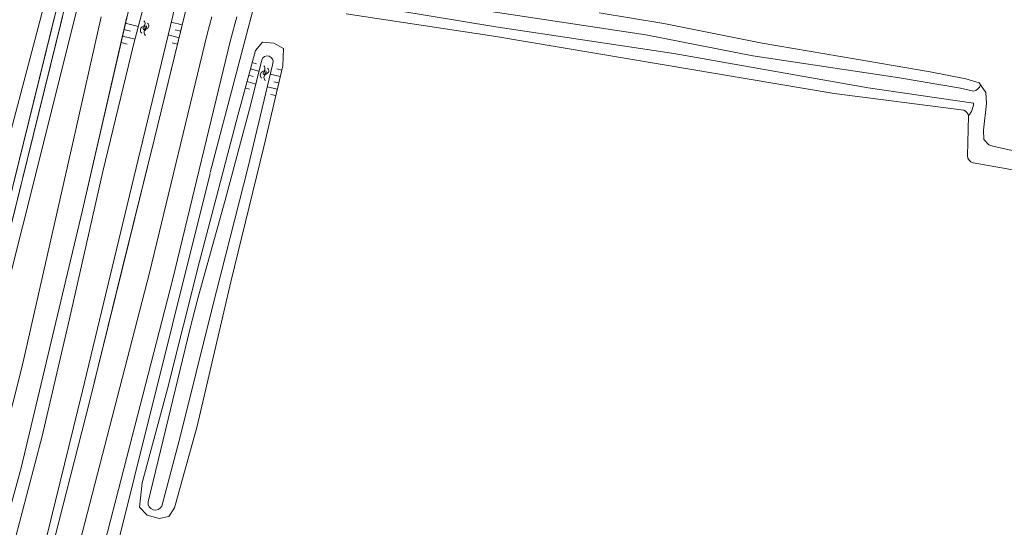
# Model space of a CAD drawing. Header units: metres. Extents: x 239845 to 242720, y 580286 to 584200.
# Tile 28 of 113: x 240780 to 240930, y 582422 to 582500. Entities that reach past the tile are written whole.
import ezdxf
from ezdxf.lldxf.tags import DXFTag

# ---------------------------------------------------------------- set-up
doc = ezdxf.new("R2010")
doc.units = ezdxf.units.M
for name, color, linetype, lineweight in [('B-WA-GW-DIJK_KRUIN-G', 3, 'Continuous', 0), ('B-WE-GR-GROENVOORZIENING-GV', 80, 'Continuous', 18), ('B-WE-OG-WATER_SLOOT-GV', 120, 'Continuous', 18), ('B-WE-VH-ONVERHARD-GV', 252, 'Continuous', 18)]:
    doc.layers.add(name, color=color, linetype=linetype, lineweight=lineweight)
for name, color, linetype, lineweight, true_color in [('B-WE-KL_ET-LS-G', 190, 'KL-ELEC-LS', 13, 0x7f00ff), ('B-WE-OG-TOPOGRAFIE-S', 9, 'Continuous', 9, 0x808080), ('B-WE-OG-TOPOGRAFIE-S @ 0.2', 9, 'Continuous', 9, 0x808080), ('B-WE-OG-TOPOGRAFIE-S @ 0.5', 9, 'Continuous', 9, 0x808080), ('GBKN', 9, 'Continuous', 0, 0x808080), ('Meerstad  taludlijn-arcering', 9, 'Continuous', 0, 0x808080)]:
    doc.layers.add(name, color=color, linetype=linetype, lineweight=lineweight, true_color=true_color)
doc.styles.add('NLCS-ISO-T25', font='NLCS-ISO.ttf', dxfattribs={"height": 2.5})
tags = doc.linetypes.add('KL-ELEC-LS', pattern='A,10,-7.5,[6,N381 K&L.SHX,S=2,R=0,X=0,Y=0],-7.5,20,-3.5,["L",NLCS-ISO-T25,S=2.5,R=0,X=0,Y=-2.575],-8.5,10', length=67).pattern_tags.tags
tags[18] = DXFTag(74, 10)

# ---------------------------------------------------------------- blocks, each defined once
blk = doc.blocks.new('SOG-TOPOGRAFIE_WATER-SO')
at = {"flags": 128}
for points in [[(-1.91, 0.46), (-1.82, 0.6, -0.538831), (0.18, 0.63, 0.605168), (1.86, 0.83, -4.035705)], [(-2.28, -0.81), (-2.19, -0.67, -0.538831), (-0.18, -0.63, 0.605168), (1.49, -0.44, -4.035705)]]:
    blk.add_lwpolyline(points, format="xyb", dxfattribs=at)
blk = doc.blocks.new('*U89')
at = {"layer": 'B-WE-OG-TOPOGRAFIE-S @ 0.2', "xscale": 0.2, "yscale": 0.2, "zscale": 0.2, "rotation": 74.71846789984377}
blk.add_blockref('SOG-TOPOGRAFIE_WATER-SO', (240798.92, 582498.36), dxfattribs=at)
at = {"layer": 'B-WE-OG-TOPOGRAFIE-S @ 0.5', "xscale": 0.5, "yscale": 0.5, "zscale": 0.5, "rotation": 74.71846789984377}
blk.add_blockref('SOG-TOPOGRAFIE_WATER-SO', (240798.92, 582498.36), dxfattribs=at)
blk = doc.blocks.new('*U90')
at = {"layer": 'B-WE-OG-TOPOGRAFIE-S @ 0.2', "xscale": 0.2, "yscale": 0.2, "zscale": 0.2, "rotation": 74.71846789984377}
blk.add_blockref('SOG-TOPOGRAFIE_WATER-SO', (240817.17, 582491.51), dxfattribs=at)
at = {"layer": 'B-WE-OG-TOPOGRAFIE-S @ 0.5', "xscale": 0.5, "yscale": 0.5, "zscale": 0.5, "rotation": 74.71846789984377}
blk.add_blockref('SOG-TOPOGRAFIE_WATER-SO', (240817.17, 582491.51), dxfattribs=at)

msp = doc.modelspace()

# ---------------------------------------------------------------- linework, layer by layer
at = {"layer": 'B-WA-GW-DIJK_KRUIN-G'}
msp.add_lwpolyline([(240785.12, 582507.67), (240763.64, 582426.43), (240748.64, 582365.86)], dxfattribs=at)
at = {"layer": 'B-WE-GR-GROENVOORZIENING-GV', "flags": 128}
msp.add_lwpolyline([(240785.24, 582420.99), (240790.46, 582441.43), (240800.37, 582481.46), (240805.05, 582500.59), (240805.15, 582504.53), (240803.61, 582507.06), (240802.63, 582507.32), (240801.25, 582507.69), (240799.37, 582506.81), (240797.06, 582503.84), (240789.44, 582470.58), (240780.08, 582431.38), (240780.08, 582431.38), (240780.08, 582431.38), (240774.58, 582411.51)], dxfattribs=at)
msp.add_lwpolyline([(240785.24, 582420.99), (240790.46, 582441.43), (240800.37, 582481.46), (240805.05, 582500.59), (240805.15, 582504.53), (240803.61, 582507.06), (240802.63, 582507.32), (240801.25, 582507.69), (240799.37, 582506.81), (240797.06, 582503.84), (240789.44, 582470.58), (240780.08, 582431.38), (240780.08, 582431.38), (240780.08, 582431.38), (240774.58, 582411.51)], dxfattribs=at)
for points in [[(240729.58, 582220.43), (240743.94, 582278.66), (240761.39, 582348.78), (240767.64, 582372.04), (240773, 582394.81), (240777.94, 582415.88), (240783.27, 582436.18), (240787.42, 582454.02), (240792.49, 582476.46), (240797.2, 582495.72), (240798.98, 582502.47, -0.12226), (240800.85, 582504.94, -0.448794), (240802.86, 582504.52, -0.140956), (240803.34, 582500.87), (240803.18, 582500.14), (240796.87, 582474.09), (240789.39, 582443.08), (240770.12, 582364.8), (240750.09, 582284.16), (240733.56, 582217.16)], [(240729.58, 582220.43), (240743.94, 582278.66), (240761.39, 582348.78), (240767.64, 582372.04), (240773, 582394.81), (240777.94, 582415.88), (240783.27, 582436.18), (240787.42, 582454.02), (240792.49, 582476.46), (240797.2, 582495.72), (240798.98, 582502.47, -0.12226), (240800.85, 582504.94, -0.448794), (240802.86, 582504.52, -0.140956), (240803.34, 582500.87), (240803.18, 582500.14), (240796.87, 582474.09), (240789.39, 582443.08), (240770.12, 582364.8), (240750.09, 582284.16), (240733.56, 582217.16)], [(240829.59, 582500.46), (240852.05, 582497.04), (240877.67, 582492.75), (240903.86, 582488.34), (240923.64, 582485.8, -0.235052), (240924.33, 582484.95, 0.181374), (240925.1, 582486.86), (240909.05, 582489.18), (240879.45, 582494.4), (240852.38, 582498.46), (240827.45, 582502.63)], [(240829.59, 582500.46), (240852.05, 582497.04), (240877.67, 582492.75), (240903.86, 582488.34), (240923.64, 582485.8, -0.235052), (240924.33, 582484.95, 0.181374), (240925.1, 582486.86), (240909.05, 582489.18), (240879.45, 582494.4), (240852.38, 582498.46), (240827.45, 582502.63)], [(240849.92, 582501.06), (240875.2, 582497.27), (240891.52, 582494.05), (240913.84, 582490.73), (240923.14, 582489.16), (240925.09, 582488.69, 0.309446), (240926.16, 582489.67), (240925.97, 582489.94), (240923.94, 582490.56), (240918.48, 582491.6), (240907.24, 582493.57), (240892.94, 582495.99), (240877.96, 582499), (240868.1, 582500.58)], [(240849.92, 582501.06), (240875.2, 582497.27), (240891.52, 582494.05), (240913.84, 582490.73), (240923.14, 582489.16), (240925.09, 582488.69, 0.309446), (240926.16, 582489.67), (240925.97, 582489.94), (240923.94, 582490.56), (240918.48, 582491.6), (240907.24, 582493.57), (240892.94, 582495.99), (240877.96, 582499), (240868.1, 582500.58)]]:
    msp.add_lwpolyline(points, format="xyb", dxfattribs=at)
at = {"layer": 'B-WE-KL_ET-LS-G', "ltscale": 0.15, "flags": 128}
for points in [[(240824.54, 582531.34), (240823.54, 582528.34), (240820.87, 582522.01), (240808.87, 582476.33)], [(240780.09, 582360.85), (240808.87, 582476.17)]]:
    msp.add_lwpolyline(points, dxfattribs=at)
at = {"layer": 'B-WE-OG-WATER_SLOOT-GV', "flags": 128}
msp.add_lwpolyline([(240708.43, 582137.22), (240713.5, 582135.94), (240716.95, 582151), (240733.56, 582217.16), (240750.09, 582284.16), (240770.12, 582364.8), (240789.39, 582443.08), (240796.87, 582474.09), (240803.18, 582500.14), (240803.34, 582500.87, 0.140956), (240802.86, 582504.52, 0.448794), (240800.85, 582504.94, 0.12226), (240798.98, 582502.47), (240797.2, 582495.72), (240792.49, 582476.46), (240787.42, 582454.02), (240783.27, 582436.18), (240777.94, 582415.88), (240773, 582394.81), (240767.64, 582372.04), (240761.39, 582348.78), (240743.94, 582278.66), (240729.58, 582220.43), (240709.86, 582142.55)], format="xyb", close=True, dxfattribs=at)
msp.add_lwpolyline([(240708.43, 582137.22), (240713.5, 582135.94), (240716.95, 582151), (240733.56, 582217.16), (240750.09, 582284.16), (240770.12, 582364.8), (240789.39, 582443.08), (240796.87, 582474.09), (240803.18, 582500.14), (240803.34, 582500.87, 0.140956), (240802.86, 582504.52, 0.448794), (240800.85, 582504.94, 0.12226), (240798.98, 582502.47), (240797.2, 582495.72), (240792.49, 582476.46), (240787.42, 582454.02), (240783.27, 582436.18), (240777.94, 582415.88), (240773, 582394.81), (240767.64, 582372.04), (240761.39, 582348.78), (240743.94, 582278.66), (240729.58, 582220.43), (240709.86, 582142.55)], format="xyb", close=True, dxfattribs=at)
for points in [[(240827.45, 582502.63), (240852.38, 582498.46), (240879.45, 582494.4), (240909.05, 582489.18), (240925.1, 582486.86, -0.181374), (240924.33, 582484.95), (240924.21, 582478.86, 0.352676), (240925.03, 582477.79), (240935.12, 582475.99)], [(240827.45, 582502.63), (240852.38, 582498.46), (240879.45, 582494.4), (240909.05, 582489.18), (240925.1, 582486.86, -0.181374), (240924.33, 582484.95), (240924.21, 582478.86, 0.352676), (240925.03, 582477.79), (240935.12, 582475.99)], [(240933.92, 582479.01), (240928.03, 582480.32), (240927.45, 582480.54), (240926.7, 582481.32), (240926.61, 582482.74), (240927.06, 582486.79), (240927, 582488.46), (240926.16, 582489.67, -0.309446), (240925.09, 582488.69), (240923.14, 582489.16), (240913.84, 582490.73), (240891.52, 582494.05), (240875.2, 582497.27), (240849.92, 582501.06)], [(240933.92, 582479.01), (240928.03, 582480.32), (240927.45, 582480.54), (240926.7, 582481.32), (240926.61, 582482.74), (240927.06, 582486.79), (240927, 582488.46), (240926.16, 582489.67, -0.309446), (240925.09, 582488.69), (240923.14, 582489.16), (240913.84, 582490.73), (240891.52, 582494.05), (240875.2, 582497.27), (240849.92, 582501.06)]]:
    msp.add_lwpolyline(points, format="xyb", dxfattribs=at)
at = {"layer": 'B-WE-VH-ONVERHARD-GV', "flags": 128}
for points in [[(240791.6, 582526.19), (240791.55, 582525.61), (240790.48, 582521.36), (240789.08, 582515.83), (240771.73, 582445.77), (240756.5, 582384.37), (240739.82, 582316.98), (240720.63, 582241.8)], [(240721.75, 582241.52), (240740.94, 582316.7), (240757.62, 582384.09), (240772.86, 582445.49), (240790.2, 582515.55), (240791.61, 582521.08), (240792.68, 582525.38), (240792.72, 582525.86)]]:
    msp.add_lwpolyline(points, dxfattribs=at)
at = {"layer": 'GBKN', "flags": 128}
for points in [[(240789.37, 582504.34), (240762.1, 582395.7), (240755.17, 582365.81)], [(240771.73, 582445.77), (240785.16, 582500)], [(240772.86, 582445.49), (240786.36, 582500)], [(240792.24, 582500), (240787.93, 582480.84)], [(240789.44, 582470.58), (240796.18, 582500)], [(240804.91, 582500), (240800.37, 582481.46)], [(240808.4, 582497.36), (240809.11, 582500)], [(240811.97, 582496.45), (240812.93, 582500)], [(240799.61, 582461.02), (240808.4, 582497.36)], [(240803.19, 582460.12), (240811.97, 582496.45)], [(240815.77, 582494.86), (240816.85, 582496.16)], [(240816.85, 582496.16), (240818.57, 582495.99)], [(240818.57, 582495.99), (240820.02, 582495.18)], [(240813.06, 582484.99), (240815.77, 582494.86)], [(240820.02, 582495.18), (240819.91, 582492.53)], [(240819.91, 582492.53), (240817.02, 582480.2)], [(240807.24, 582462.76), (240813.06, 582484.99)], [(240787.93, 582480.84), (240780.23, 582446.85)], [(240800.37, 582481.46), (240795.41, 582461.43)], [(240817.02, 582480.2), (240812.02, 582459.67)], [(240802.38, 582443.39), (240807.24, 582462.76)], [(240782.63, 582395.37), (240799.61, 582461.02)], [(240795.41, 582461.43), (240790.46, 582441.43)], [(240786.21, 582394.47), (240803.19, 582460.12)], [(240812.02, 582459.67), (240806.87, 582437.73)], [(240780.23, 582446.85), (240773.15, 582419.08)], [(240798.5, 582429.08), (240802.38, 582443.39)], [(240790.46, 582441.43), (240785.24, 582420.99)], [(240806.87, 582437.73), (240803.42, 582425.27)], [(240798.07, 582425.39), (240798.5, 582429.08)], [(240799.28, 582424.15), (240798.07, 582425.39)], [(240803.42, 582425.27), (240802.55, 582423.97)], [(240801.09, 582423.66), (240799.28, 582424.15)], [(240802.55, 582423.97), (240801.09, 582423.66)]]:
    msp.add_lwpolyline(points, dxfattribs=at)
msp.add_lwpolyline([(240818.42, 582492.88), (240814.64, 582477.19), (240809.13, 582455.48), (240804.36, 582436.31), (240801.5, 582425.56, -0.845364), (240799.41, 582426.19), (240802.84, 582440.24), (240805.75, 582452.44), (240807.01, 582457.32), (240811.16, 582472.09), (240814.83, 582485.95), (240816.7, 582493.42, -0.986692)], format="xyb", close=True, dxfattribs=at)
at = {"layer": 'Meerstad  taludlijn-arcering', "flags": 128}
for points in [[(240795.92, 582499.03), (240797.93, 582498.5)], [(240802.94, 582499.17), (240804.61, 582498.76)], [(240795.51, 582497.07), (240797.42, 582496.57)], [(240795.73, 582498.05), (240796.7, 582497.79)], [(240802.47, 582497.23), (240804.13, 582496.82)], [(240803.54, 582497.99), (240804.37, 582497.79)], [(240795.29, 582496.1), (240796.22, 582495.85)], [(240803.06, 582496.05), (240803.9, 582495.85)], [(240815.89, 582492.86), (240815.27, 582493.03)], [(240815.38, 582490.92), (240814.74, 582491.1)], [(240816.27, 582491.72), (240815, 582492.06)], [(240818.04, 582491.27), (240819.53, 582490.92)], [(240819.01, 582492.06), (240819.76, 582491.9)], [(240815.79, 582489.77), (240814.47, 582490.13)], [(240818.56, 582490.12), (240819.3, 582489.95)], [(240814.87, 582488.99), (240814.21, 582489.17)], [(240817.59, 582489.33), (240819.08, 582488.98)], [(240818.1, 582488.18), (240818.85, 582488)]]:
    msp.add_lwpolyline(points, dxfattribs=at)

# ---------------------------------------------------------------- block references
at = {"layer": 'B-WE-OG-TOPOGRAFIE-S'}
for name in ['*U89', '*U90']:
    msp.add_blockref(name, (0, 0), dxfattribs=at)

doc.saveas('drawing.dxf')
